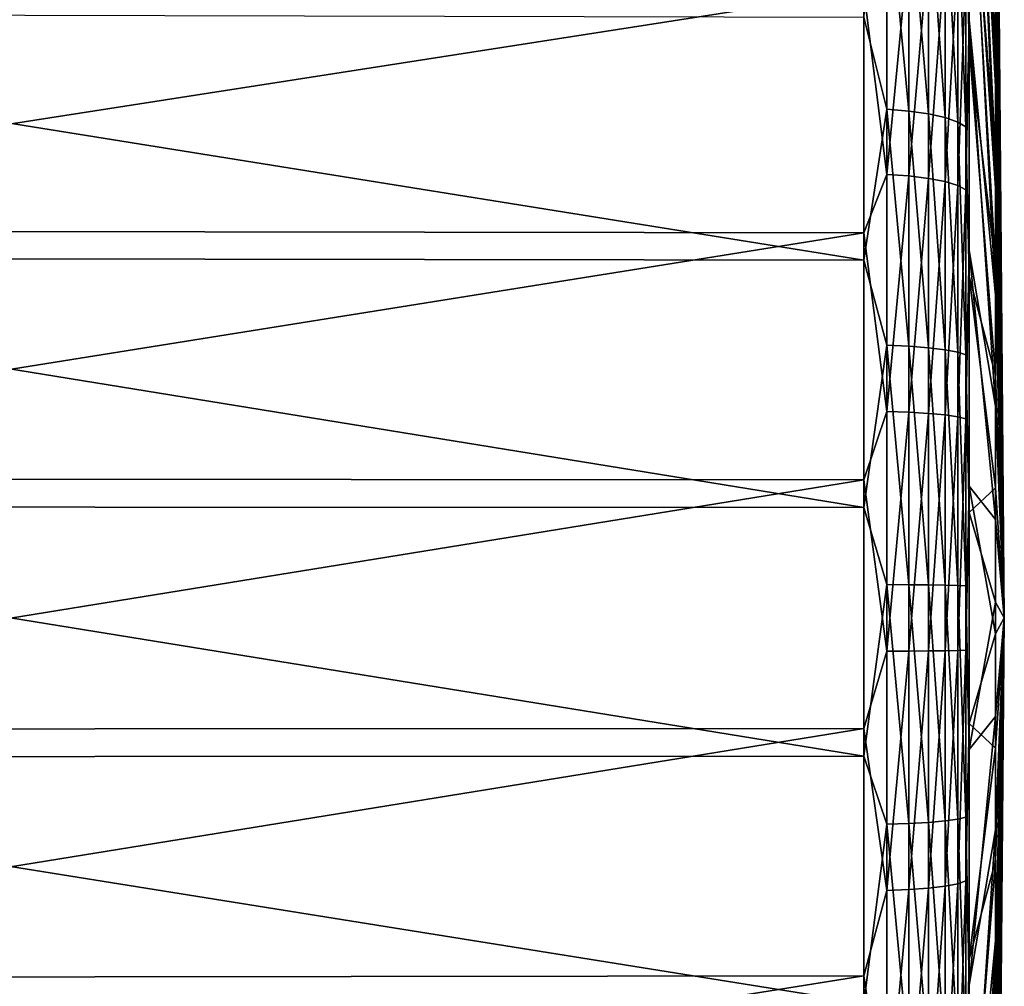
# Model space of a CAD drawing. Header units: metres. Extents: x -25 to 70, y -236 to 25.
# Tile 251 of 256: x 60.33 to 69.6, y -3.47 to 5.63. Entities that reach past the tile are written whole.
import ezdxf

# ---------------------------------------------------------------- set-up
doc = ezdxf.new("R2010")
doc.units = ezdxf.units.M
doc.layers.add('solid_10481002', color=7, linetype='CONTINUOUS')

msp = doc.modelspace()

# ---------------------------------------------------------------- linework, layer by layer
at = {"layer": 'solid_10481002'}
for points in [[(69.515488, 5.002881, 96.605339), (69.267792, 11.619483, 104.16172), (69.267792, 9.736884, 105.361061)], [(69.515488, 5.002881, 96.605339), (69.515488, 5.903954, 96.013985), (69.267792, 11.619483, 104.16172)], [(69.515488, 5.259527, 79.54908), (69.267792, 9.519699, 70.518898), (69.267792, 11.417103, 71.694687)], [(69.515488, 6.142401, 80.167274), (69.515488, 5.259527, 79.54908), (69.267792, 11.417103, 71.694687)], [(69.515488, 9.94631, 87.61071), (69.598061, 0, 88), (69.515488, 9.845915, 86.537605)], [(69.515488, 9.930095, 88.688377), (69.598061, 0, 88), (69.515488, 9.94631, 87.61071)], [(69.515488, 9.797458, 89.757973), (69.598061, 0, 88), (69.515488, 9.930095, 88.688377)], [(69.515488, 9.845915, 86.537605), (69.598061, 0, 88), (69.515488, 9.630085, 85.481644)], [(69.515488, 4.043153, 97.095802), (69.267792, 9.736884, 105.361061), (69.267792, 7.731838, 106.342087)], [(69.515488, 4.043153, 97.095802), (69.515488, 5.002881, 96.605339), (69.267792, 9.736884, 105.361061)], [(69.515488, 9.549954, 90.806961), (69.598061, 0, 88), (69.515488, 9.797458, 89.757973)], [(69.515488, 9.630085, 85.481644), (69.598061, 0, 88), (69.515488, 9.301351, 84.455215)], [(69.515488, 9.190487, 91.823036), (69.598061, 0, 88), (69.515488, 9.549954, 90.806961)], [(69.515488, 4.314991, 79.029968), (69.267792, 7.502579, 69.56295), (69.267792, 9.519699, 70.518898)], [(69.515488, 5.259527, 79.54908), (69.515488, 4.314991, 79.029968), (69.267792, 9.519699, 70.518898)], [(69.515488, 9.301351, 84.455215), (69.598061, 0, 88), (69.515488, 8.863566, 83.470337)], [(69.515488, 8.723269, 92.794289), (69.598061, 0, 88), (69.515488, 9.190487, 91.823036)], [(69.515488, 8.863566, 83.470337), (69.598061, 0, 88), (69.515488, 8.321866, 82.538574)], [(69.515488, 8.723269, 92.794289), (69.515488, 8.153778, 93.709335), (69.598061, 0, 88)], [(69.515488, 8.321866, 82.538574), (69.598061, 0, 88), (69.515488, 7.682599, 81.670837)], [(69.598061, 0, 88), (69.515488, 8.153778, 93.709335), (69.515488, 7.488693, 94.557449)], [(69.237129, 6.1367, 107.161118), (69.267792, 5.62956, 107.092445), (69.267792, 7.731838, 106.342087)], [(69.515488, 3.036023, 97.479622), (69.267792, 7.731838, 106.342087), (69.267792, 5.62956, 107.092445)], [(69.515488, 3.036023, 97.479622), (69.515488, 4.043153, 97.095802), (69.267792, 7.731838, 106.342087)], [(69.515488, 7.682599, 81.670837), (69.598061, 0, 88), (69.515488, 6.95326, 80.877304)], [(69.237129, 6.710429, 69.032196), (69.267792, 7.502579, 69.56295), (69.267792, 5.39111, 68.83886)], [(69.515488, 3.319865, 78.61602), (69.267792, 5.39111, 68.83886), (69.267792, 7.502579, 69.56295)], [(69.515488, 4.314991, 79.029968), (69.515488, 3.319865, 78.61602), (69.267792, 7.502579, 69.56295)], [(69.598061, 0, 88), (69.515488, 7.488693, 94.557449), (69.515488, 6.735809, 95.328674)], [(68.493538, 6.952708, 68.347366), (68.493538, 4.787127, 67.710854), (68.277069, 5.652955, 67.908203)], [(68.699493, 4.770585, 67.78096), (68.493538, 4.787127, 67.710854), (68.493538, 6.952708, 68.347366)], [(68.699493, 6.928682, 68.415276), (68.699493, 4.770585, 67.78096), (68.493538, 6.952708, 68.347366)], [(69.515488, 6.95326, 80.877304), (69.598061, 0, 88), (69.515488, 6.142401, 80.167274)], [(68.884933, 4.744178, 67.892883), (68.699493, 4.770585, 67.78096), (68.699493, 6.928682, 68.415276)], [(68.884933, 6.89033, 68.523689), (68.884933, 4.744178, 67.892883), (68.699493, 6.928682, 68.415276)], [(69.041008, 4.709164, 68.041283), (68.884933, 4.744178, 67.892883), (68.884933, 6.89033, 68.523689)], [(69.041008, 6.839476, 68.667427), (69.041008, 4.709164, 68.041283), (68.884933, 6.89033, 68.523689)], [(69.160301, 4.667209, 68.219093), (69.041008, 4.709164, 68.041283), (69.041008, 6.839476, 68.667427)], [(69.160301, 6.778542, 68.839668), (69.160301, 4.667209, 68.219093), (69.041008, 6.839476, 68.667427)], [(69.237129, 4.620312, 68.417862), (69.160301, 4.667209, 68.219093), (69.160301, 6.778542, 68.839668)], [(69.237129, 6.710429, 69.032196), (69.237129, 4.620312, 68.417862), (69.160301, 6.778542, 68.839668)], [(69.237129, 6.710429, 69.032196), (69.267792, 5.39111, 68.83886), (69.237129, 4.620312, 68.417862)], [(69.598061, 0, 88), (69.515488, 6.735809, 95.328674), (69.515488, 5.903954, 96.013985)], [(68.493538, 4.174513, 108.423996), (68.493538, 6.358265, 107.852928), (68.277069, 5.902986, 108.01976)], [(68.699493, 6.336293, 107.784325), (68.493538, 6.358265, 107.852928), (68.493538, 4.174513, 108.423996)], [(68.699493, 4.160088, 108.353416), (68.699493, 6.336293, 107.784325), (68.493538, 4.174513, 108.423996)], [(68.884933, 6.301219, 107.674812), (68.699493, 6.336293, 107.784325), (68.699493, 4.160088, 108.353416)], [(68.884933, 4.137061, 108.240753), (68.884933, 6.301219, 107.674812), (68.699493, 4.160088, 108.353416)], [(69.041008, 6.254714, 107.529602), (68.884933, 6.301219, 107.674812), (68.884933, 4.137061, 108.240753)], [(69.041008, 4.106527, 108.09137), (69.041008, 6.254714, 107.529602), (68.884933, 4.137061, 108.240753)], [(69.160301, 6.198989, 107.355606), (69.041008, 6.254714, 107.529602), (69.041008, 4.106527, 108.09137)], [(69.160301, 4.069942, 107.912369), (69.160301, 6.198989, 107.355606), (69.041008, 4.106527, 108.09137)], [(69.237129, 6.1367, 107.161118), (69.160301, 6.198989, 107.355606), (69.160301, 4.069942, 107.912369)], [(69.237129, 4.029045, 107.712288), (69.237129, 6.1367, 107.161118), (69.160301, 4.069942, 107.912369)], [(69.237129, 4.029045, 107.712288), (69.267792, 5.62956, 107.092445), (69.237129, 6.1367, 107.161118)], [(69.515488, 6.142401, 80.167274), (69.598061, 0, 88), (69.515488, 5.259527, 79.54908)], [(68.277069, 5.902986, 108.01976), (53.799809, 5.938718, 108.140945), (53.799809, 3.646306, 108.67923)], [(68.277069, 3.624367, 108.55481), (68.277069, 5.902986, 108.01976), (53.799809, 3.646306, 108.67923)], [(68.493538, 4.174513, 108.423996), (68.277069, 5.902986, 108.01976), (68.277069, 3.624367, 108.55481)], [(69.598061, 0, 88), (69.515488, 5.903954, 96.013985), (69.515488, 5.002881, 96.605339)], [(68.277069, 3.367843, 67.401611), (53.799809, 3.388229, 67.276924), (53.799809, 5.687173, 67.786583)], [(68.277069, 5.652955, 67.908203), (68.277069, 3.367843, 67.401611), (53.799809, 5.687173, 67.786583)], [(68.493538, 4.787127, 67.710854), (68.277069, 3.367843, 67.401611), (68.277069, 5.652955, 67.908203)], [(69.237129, 4.029045, 107.712288), (69.267792, 3.456486, 107.602707), (69.267792, 5.62956, 107.092445)], [(69.515488, 1.993298, 97.752304), (69.267792, 5.62956, 107.092445), (69.267792, 3.456486, 107.602707)], [(69.515488, 1.993298, 97.752304), (69.515488, 3.036023, 97.479622), (69.267792, 5.62956, 107.092445)], [(69.237129, 4.620312, 68.417862), (69.267792, 5.39111, 68.83886), (69.267792, 3.211844, 68.355728)], [(69.515488, 2.285817, 78.312088), (69.267792, 3.211844, 68.355728), (69.267792, 5.39111, 68.83886)], [(69.515488, 3.319865, 78.61602), (69.515488, 2.285817, 78.312088), (69.267792, 5.39111, 68.83886)], [(69.515488, 5.259527, 79.54908), (69.598061, 0, 88), (69.515488, 4.314991, 79.029968)], [(69.598061, 0, 88), (69.515488, 5.002881, 96.605339), (69.515488, 4.043153, 97.095802)], [(68.493538, 4.787127, 67.710854), (68.493538, 2.565422, 67.31221), (68.277069, 3.367843, 67.401611)], [(68.699493, 2.556557, 67.383698), (68.493538, 2.565422, 67.31221), (68.493538, 4.787127, 67.710854)], [(68.699493, 4.770585, 67.78096), (68.699493, 2.556557, 67.383698), (68.493538, 4.787127, 67.710854)], [(68.884933, 2.542406, 67.49781), (68.699493, 2.556557, 67.383698), (68.699493, 4.770585, 67.78096)], [(68.884933, 4.744178, 67.892883), (68.884933, 2.542406, 67.49781), (68.699493, 4.770585, 67.78096)], [(69.041008, 2.523642, 67.649132), (68.884933, 2.542406, 67.49781), (68.884933, 4.744178, 67.892883)], [(69.041008, 4.709164, 68.041283), (69.041008, 2.523642, 67.649132), (68.884933, 4.744178, 67.892883)], [(69.160301, 2.501158, 67.830437), (69.041008, 2.523642, 67.649132), (69.041008, 4.709164, 68.041283)], [(69.160301, 4.667209, 68.219093), (69.160301, 2.501158, 67.830437), (69.041008, 4.709164, 68.041283)], [(69.237129, 2.476026, 68.033112), (69.160301, 2.501158, 67.830437), (69.160301, 4.667209, 68.219093)], [(69.237129, 4.620312, 68.417862), (69.237129, 2.476026, 68.033112), (69.160301, 4.667209, 68.219093)], [(69.237129, 4.620312, 68.417862), (69.267792, 3.211844, 68.355728), (69.237129, 2.476026, 68.033112)], [(69.515488, 4.314991, 79.029968), (69.598061, 0, 88), (69.515488, 3.319865, 78.61602)], [(68.493538, 1.94182, 108.755615), (68.493538, 4.174513, 108.423996), (68.277069, 3.624367, 108.55481)], [(68.699493, 4.160088, 108.353416), (68.493538, 4.174513, 108.423996), (68.493538, 1.94182, 108.755615)], [(68.699493, 1.93511, 108.683891), (68.699493, 4.160088, 108.353416), (68.493538, 1.94182, 108.755615)], [(68.884933, 4.137061, 108.240753), (68.699493, 4.160088, 108.353416), (68.699493, 1.93511, 108.683891)], [(68.884933, 1.924398, 108.569397), (68.884933, 4.137061, 108.240753), (68.699493, 1.93511, 108.683891)], [(69.041008, 4.106527, 108.09137), (68.884933, 4.137061, 108.240753), (68.884933, 1.924398, 108.569397)], [(69.041008, 1.910195, 108.417587), (69.041008, 4.106527, 108.09137), (68.884933, 1.924398, 108.569397)], [(69.160301, 4.069942, 107.912369), (69.041008, 4.106527, 108.09137), (69.041008, 1.910195, 108.417587)], [(69.160301, 1.893177, 108.23568), (69.160301, 4.069942, 107.912369), (69.041008, 1.910195, 108.417587)], [(69.237129, 4.029045, 107.712288), (69.160301, 4.069942, 107.912369), (69.160301, 1.893177, 108.23568)], [(69.237129, 1.874154, 108.032349), (69.237129, 4.029045, 107.712288), (69.160301, 1.893177, 108.23568)], [(69.237129, 1.874154, 108.032349), (69.267792, 3.456486, 107.602707), (69.237129, 4.029045, 107.712288)], [(69.598061, 0, 88), (69.515488, 4.043153, 97.095802), (69.515488, 3.036023, 97.479622)], [(68.277069, 3.624367, 108.55481), (53.799809, 3.646306, 108.67923), (53.799809, 1.30804, 108.957458)], [(68.277069, 1.30017, 108.83136), (68.277069, 3.624367, 108.55481), (53.799809, 1.30804, 108.957458)], [(68.493538, 1.94182, 108.755615), (68.277069, 3.624367, 108.55481), (68.277069, 1.30017, 108.83136)], [(69.237129, 1.874154, 108.032349), (69.267792, 1.239946, 107.866455), (69.267792, 3.456486, 107.602707)], [(69.515488, 0.927204, 97.910645), (69.267792, 3.456486, 107.602707), (69.267792, 1.239946, 107.866455)], [(69.515488, 0.927204, 97.910645), (69.515488, 1.993298, 97.752304), (69.267792, 3.456486, 107.602707)], [(68.277069, 1.040378, 67.154045), (53.799809, 1.046676, 67.027863), (53.799809, 3.388229, 67.276924)], [(68.277069, 3.367843, 67.401611), (68.277069, 1.040378, 67.154045), (53.799809, 3.388229, 67.276924)], [(68.493538, 2.565422, 67.31221), (68.277069, 1.040378, 67.154045), (68.277069, 3.367843, 67.401611)], [(69.515488, 3.319865, 78.61602), (69.598061, 0, 88), (69.515488, 2.285817, 78.312088)], [(69.237129, 2.476026, 68.033112), (69.267792, 3.211844, 68.355728), (69.267792, 0.992188, 68.119629)], [(69.515488, 1.22497, 78.121735), (69.267792, 0.992188, 68.119629), (69.267792, 3.211844, 68.355728)], [(69.515488, 2.285817, 78.312088), (69.515488, 1.22497, 78.121735), (69.267792, 3.211844, 68.355728)], [(69.598061, 0, 88), (69.515488, 3.036023, 97.479622), (69.515488, 1.993298, 97.752304)], [(68.493538, 2.565422, 67.31221), (68.493538, 0.31364, 67.156105), (68.277069, 1.040378, 67.154045)], [(68.699493, 0.312556, 67.228134), (68.493538, 0.31364, 67.156105), (68.493538, 2.565422, 67.31221)], [(68.699493, 2.556557, 67.383698), (68.699493, 0.312556, 67.228134), (68.493538, 2.565422, 67.31221)], [(68.884933, 0.310826, 67.343117), (68.699493, 0.312556, 67.228134), (68.699493, 2.556557, 67.383698)], [(68.884933, 2.542406, 67.49781), (68.884933, 0.310826, 67.343117), (68.699493, 2.556557, 67.383698)], [(69.041008, 0.308532, 67.495575), (68.884933, 0.310826, 67.343117), (68.884933, 2.542406, 67.49781)], [(69.041008, 2.523642, 67.649132), (69.041008, 0.308532, 67.495575), (68.884933, 2.542406, 67.49781)], [(69.160301, 0.305783, 67.678253), (69.041008, 0.308532, 67.495575), (69.041008, 2.523642, 67.649132)], [(69.160301, 2.501158, 67.830437), (69.160301, 0.305783, 67.678253), (69.041008, 2.523642, 67.649132)], [(69.237129, 0.30271, 67.882454), (69.160301, 0.305783, 67.678253), (69.160301, 2.501158, 67.830437)], [(69.237129, 2.476026, 68.033112), (69.237129, 0.30271, 67.882454), (69.160301, 2.501158, 67.830437)], [(69.237129, 2.476026, 68.033112), (69.267792, 0.992188, 68.119629), (69.237129, 0.30271, 67.882454)], [(69.515488, 2.285817, 78.312088), (69.598061, 0, 88), (69.515488, 1.22497, 78.121735)], [(69.598061, 0, 88), (69.515488, 1.993298, 97.752304), (69.515488, 0.927204, 97.910645)], [(68.493538, -0.31364, 108.843895), (68.493538, 1.94182, 108.755615), (68.277069, 1.30017, 108.83136)], [(68.699493, 1.93511, 108.683891), (68.493538, 1.94182, 108.755615), (68.493538, -0.31364, 108.843895)], [(68.699493, -0.312556, 108.771866), (68.699493, 1.93511, 108.683891), (68.493538, -0.31364, 108.843895)], [(68.884933, 1.924398, 108.569397), (68.699493, 1.93511, 108.683891), (68.699493, -0.312556, 108.771866)], [(68.884933, -0.310826, 108.656883), (68.884933, 1.924398, 108.569397), (68.699493, -0.312556, 108.771866)], [(69.041008, 1.910195, 108.417587), (68.884933, 1.924398, 108.569397), (68.884933, -0.310826, 108.656883)], [(69.041008, -0.308532, 108.504425), (69.041008, 1.910195, 108.417587), (68.884933, -0.310826, 108.656883)], [(69.160301, 1.893177, 108.23568), (69.041008, 1.910195, 108.417587), (69.041008, -0.308532, 108.504425)], [(69.160301, -0.305783, 108.321747), (69.160301, 1.893177, 108.23568), (69.041008, -0.308532, 108.504425)], [(69.237129, 1.874154, 108.032349), (69.160301, 1.893177, 108.23568), (69.160301, -0.305783, 108.321747)], [(69.237129, -0.30271, 108.117546), (69.237129, 1.874154, 108.032349), (69.160301, -0.305783, 108.321747)], [(69.237129, -0.30271, 108.117546), (69.267792, 1.239946, 107.866455), (69.237129, 1.874154, 108.032349)], [(68.277069, 1.30017, 108.83136), (53.799809, 1.30804, 108.957458), (53.799809, -1.046676, 108.972137)], [(68.277069, -1.040378, 108.845955), (68.277069, 1.30017, 108.83136), (53.799809, -1.046676, 108.972137)], [(68.493538, -0.31364, 108.843895), (68.277069, 1.30017, 108.83136), (68.277069, -1.040378, 108.845955)], [(69.237129, -0.30271, 108.117546), (69.267792, -0.992188, 107.880371), (69.267792, 1.239946, 107.866455)], [(69.515488, -0.149761, 97.952797), (69.267792, 1.239946, 107.866455), (69.267792, -0.992188, 107.880371)], [(69.515488, -0.149761, 97.952797), (69.515488, 0.927204, 97.910645), (69.267792, 1.239946, 107.866455)], [(69.515488, 1.22497, 78.121735), (69.515488, 0.149761, 78.047203), (69.267792, 0.992188, 68.119629)], [(69.515488, 1.22497, 78.121735), (69.598061, 0, 88), (69.515488, 0.149761, 78.047203)], [(68.277069, -1.30017, 67.16864), (53.799809, -1.30804, 67.042542), (53.799809, 1.046676, 67.027863)], [(68.277069, 1.040378, 67.154045), (68.277069, -1.30017, 67.16864), (53.799809, 1.046676, 67.027863)], [(68.493538, 0.31364, 67.156105), (68.277069, -1.30017, 67.16864), (68.277069, 1.040378, 67.154045)], [(69.237129, 0.30271, 67.882454), (69.267792, 0.992188, 68.119629), (69.267792, -1.239946, 68.133545)], [(69.515488, 0.149761, 78.047203), (69.267792, -1.239946, 68.133545), (69.267792, 0.992188, 68.119629)], [(69.598061, 0, 88), (69.515488, 0.927204, 97.910645), (69.515488, -0.149761, 97.952797)], [(68.493538, 0.31364, 67.156105), (68.493538, -1.94182, 67.244385), (68.277069, -1.30017, 67.16864)], [(68.699493, -1.93511, 67.316109), (68.493538, -1.94182, 67.244385), (68.493538, 0.31364, 67.156105)], [(68.699493, 0.312556, 67.228134), (68.699493, -1.93511, 67.316109), (68.493538, 0.31364, 67.156105)], [(68.884933, -1.924398, 67.430603), (68.699493, -1.93511, 67.316109), (68.699493, 0.312556, 67.228134)], [(68.884933, 0.310826, 67.343117), (68.884933, -1.924398, 67.430603), (68.699493, 0.312556, 67.228134)], [(69.041008, -1.910195, 67.582413), (68.884933, -1.924398, 67.430603), (68.884933, 0.310826, 67.343117)], [(69.041008, 0.308532, 67.495575), (69.041008, -1.910195, 67.582413), (68.884933, 0.310826, 67.343117)], [(69.160301, -1.893177, 67.76432), (69.041008, -1.910195, 67.582413), (69.041008, 0.308532, 67.495575)], [(69.160301, 0.305783, 67.678253), (69.160301, -1.893177, 67.76432), (69.041008, 0.308532, 67.495575)], [(69.237129, -1.874154, 67.967651), (69.160301, -1.893177, 67.76432), (69.160301, 0.305783, 67.678253)], [(69.237129, 0.30271, 67.882454), (69.237129, -1.874154, 67.967651), (69.160301, 0.305783, 67.678253)], [(69.237129, 0.30271, 67.882454), (69.267792, -1.239946, 68.133545), (69.237129, -1.874154, 67.967651)], [(69.515488, 0.149761, 78.047203), (69.515488, -0.927204, 78.089355), (69.267792, -1.239946, 68.133545)], [(69.515488, 0.149761, 78.047203), (69.598061, 0, 88), (69.515488, -0.927204, 78.089355)], [(69.598061, 0, 88), (69.515488, -0.149761, 97.952797), (69.515488, -1.22497, 97.878265)], [(69.598061, 0, 88), (69.515488, -1.22497, 97.878265), (69.515488, -2.285817, 97.687912)], [(69.598061, 0, 88), (69.515488, -2.285817, 97.687912), (69.515488, -3.319865, 97.38398)], [(69.598061, 0, 88), (69.515488, -3.319865, 97.38398), (69.515488, -4.314991, 96.970032)], [(69.598061, 0, 88), (69.515488, -4.314991, 96.970032), (69.515488, -5.259527, 96.45092)], [(69.598061, 0, 88), (69.515488, -5.259527, 96.45092), (69.515488, -6.142401, 95.832726)], [(69.598061, 0, 88), (69.515488, -6.142401, 95.832726), (69.515488, -6.95326, 95.122696)], [(69.598061, 0, 88), (69.515488, -6.95326, 95.122696), (69.515488, -7.682599, 94.329163)], [(69.598061, 0, 88), (69.515488, -7.682599, 94.329163), (69.515488, -8.321866, 93.461426)], [(69.598061, 0, 88), (69.515488, -8.321866, 93.461426), (69.515488, -8.863566, 92.529663)], [(69.598061, 0, 88), (69.515488, -8.863566, 92.529663), (69.515488, -9.301351, 91.544785)], [(69.598061, 0, 88), (69.515488, -9.301351, 91.544785), (69.515488, -9.630085, 90.518356)], [(69.598061, 0, 88), (69.515488, -9.630085, 90.518356), (69.515488, -9.845915, 89.462395)], [(69.598061, 0, 88), (69.515488, -9.845915, 89.462395), (69.515488, -9.94631, 88.38929)], [(69.598061, 0, 88), (69.515488, -9.94631, 88.38929), (69.515488, -9.930095, 87.311623)], [(69.598061, 0, 88), (69.515488, -9.930095, 87.311623), (69.515488, -9.797458, 86.242027)], [(69.598061, 0, 88), (69.515488, -9.797458, 86.242027), (69.515488, -9.549954, 85.193039)], [(69.598061, 0, 88), (69.515488, -9.549954, 85.193039), (69.515488, -9.190487, 84.176964)], [(69.598061, 0, 88), (69.515488, -9.190487, 84.176964), (69.515488, -8.723269, 83.205711)], [(69.598061, 0, 88), (69.515488, -8.723269, 83.205711), (69.515488, -8.153778, 82.290665)], [(69.515488, -7.488693, 81.442551), (69.598061, 0, 88), (69.515488, -8.153778, 82.290665)], [(69.515488, -6.735809, 80.671326), (69.598061, 0, 88), (69.515488, -7.488693, 81.442551)], [(69.515488, -5.903954, 79.986015), (69.598061, 0, 88), (69.515488, -6.735809, 80.671326)], [(69.515488, -5.002881, 79.394661), (69.598061, 0, 88), (69.515488, -5.903954, 79.986015)], [(69.515488, -4.043153, 78.904198), (69.598061, 0, 88), (69.515488, -5.002881, 79.394661)], [(69.515488, -3.036023, 78.520378), (69.598061, 0, 88), (69.515488, -4.043153, 78.904198)], [(69.515488, -1.993298, 78.247696), (69.598061, 0, 88), (69.515488, -3.036023, 78.520378)], [(69.515488, -0.927204, 78.089355), (69.598061, 0, 88), (69.515488, -1.993298, 78.247696)], [(69.515488, -1.22497, 97.878265), (69.515488, -0.149761, 97.952797), (69.267792, -0.992188, 107.880371)], [(68.493538, -2.565422, 108.68779), (68.493538, -0.31364, 108.843895), (68.277069, -1.040378, 108.845955)], [(68.699493, -0.312556, 108.771866), (68.493538, -0.31364, 108.843895), (68.493538, -2.565422, 108.68779)], [(68.699493, -2.556557, 108.616302), (68.699493, -0.312556, 108.771866), (68.493538, -2.565422, 108.68779)], [(68.884933, -0.310826, 108.656883), (68.699493, -0.312556, 108.771866), (68.699493, -2.556557, 108.616302)], [(68.884933, -2.542406, 108.50219), (68.884933, -0.310826, 108.656883), (68.699493, -2.556557, 108.616302)], [(69.041008, -0.308532, 108.504425), (68.884933, -0.310826, 108.656883), (68.884933, -2.542406, 108.50219)], [(69.041008, -2.523642, 108.350868), (69.041008, -0.308532, 108.504425), (68.884933, -2.542406, 108.50219)], [(69.160301, -0.305783, 108.321747), (69.041008, -0.308532, 108.504425), (69.041008, -2.523642, 108.350868)], [(69.160301, -2.501158, 108.169563), (69.160301, -0.305783, 108.321747), (69.041008, -2.523642, 108.350868)], [(69.237129, -0.30271, 108.117546), (69.160301, -0.305783, 108.321747), (69.160301, -2.501158, 108.169563)], [(69.237129, -2.476026, 107.966888), (69.237129, -0.30271, 108.117546), (69.160301, -2.501158, 108.169563)], [(69.237129, -2.476026, 107.966888), (69.267792, -0.992188, 107.880371), (69.237129, -0.30271, 108.117546)], [(69.237129, -2.476026, 107.966888), (69.267792, -3.211844, 107.644272), (69.267792, -0.992188, 107.880371)], [(69.515488, -0.927204, 78.089355), (69.267792, -3.456486, 68.397293), (69.267792, -1.239946, 68.133545)], [(69.515488, -0.927204, 78.089355), (69.515488, -1.993298, 78.247696), (69.267792, -3.456486, 68.397293)], [(69.515488, -1.22497, 97.878265), (69.267792, -0.992188, 107.880371), (69.267792, -3.211844, 107.644272)], [(68.277069, -1.040378, 108.845955), (53.799809, -1.046676, 108.972137), (53.799809, -3.388229, 108.723076)], [(68.277069, -3.367843, 108.598389), (68.277069, -1.040378, 108.845955), (53.799809, -3.388229, 108.723076)], [(68.493538, -2.565422, 108.68779), (68.277069, -1.040378, 108.845955), (68.277069, -3.367843, 108.598389)], [(69.237129, -1.874154, 67.967651), (69.267792, -1.239946, 68.133545), (69.267792, -3.456486, 68.397293)], [(69.515488, -2.285817, 97.687912), (69.515488, -1.22497, 97.878265), (69.267792, -3.211844, 107.644272)], [(68.277069, -1.30017, 67.16864), (68.277069, -3.624367, 67.44519), (53.799809, -1.30804, 67.042542)], [(68.277069, -3.624367, 67.44519), (53.799809, -3.646306, 67.32077), (53.799809, -1.30804, 67.042542)], [(68.493538, -1.94182, 67.244385), (68.277069, -3.624367, 67.44519), (68.277069, -1.30017, 67.16864)], [(68.493538, -1.94182, 67.244385), (68.493538, -4.174513, 67.576004), (68.277069, -3.624367, 67.44519)], [(68.699493, -1.93511, 67.316109), (68.699493, -4.160088, 67.646584), (68.493538, -1.94182, 67.244385)], [(68.699493, -4.160088, 67.646584), (68.493538, -4.174513, 67.576004), (68.493538, -1.94182, 67.244385)], [(68.884933, -1.924398, 67.430603), (68.884933, -4.137061, 67.759247), (68.699493, -1.93511, 67.316109)], [(68.884933, -4.137061, 67.759247), (68.699493, -4.160088, 67.646584), (68.699493, -1.93511, 67.316109)], [(69.041008, -1.910195, 67.582413), (69.041008, -4.106527, 67.90863), (68.884933, -1.924398, 67.430603)], [(69.041008, -4.106527, 67.90863), (68.884933, -4.137061, 67.759247), (68.884933, -1.924398, 67.430603)], [(69.160301, -1.893177, 67.76432), (69.160301, -4.069942, 68.087631), (69.041008, -1.910195, 67.582413)], [(69.160301, -4.069942, 68.087631), (69.041008, -4.106527, 67.90863), (69.041008, -1.910195, 67.582413)], [(69.237129, -1.874154, 67.967651), (69.237129, -4.029045, 68.287712), (69.160301, -1.893177, 67.76432)], [(69.237129, -4.029045, 68.287712), (69.160301, -4.069942, 68.087631), (69.160301, -1.893177, 67.76432)], [(69.237129, -1.874154, 67.967651), (69.267792, -3.456486, 68.397293), (69.237129, -4.029045, 68.287712)], [(69.515488, -1.993298, 78.247696), (69.267792, -5.62956, 68.907555), (69.267792, -3.456486, 68.397293)], [(69.515488, -1.993298, 78.247696), (69.515488, -3.036023, 78.520378), (69.267792, -5.62956, 68.907555)], [(69.515488, -2.285817, 97.687912), (69.267792, -3.211844, 107.644272), (69.267792, -5.39111, 107.16114)], [(69.515488, -3.319865, 97.38398), (69.515488, -2.285817, 97.687912), (69.267792, -5.39111, 107.16114)], [(69.160301, -2.501158, 108.169563), (69.041008, -2.523642, 108.350868), (69.041008, -4.709164, 107.958717)], [(69.160301, -4.667209, 107.780907), (69.160301, -2.501158, 108.169563), (69.041008, -4.709164, 107.958717)], [(69.237129, -2.476026, 107.966888), (69.160301, -2.501158, 108.169563), (69.160301, -4.667209, 107.780907)], [(69.237129, -4.620312, 107.582138), (69.237129, -2.476026, 107.966888), (69.160301, -4.667209, 107.780907)], [(69.237129, -4.620312, 107.582138), (69.267792, -3.211844, 107.644272), (69.237129, -2.476026, 107.966888)], [(68.493538, -4.787127, 108.289146), (68.493538, -2.565422, 108.68779), (68.277069, -3.367843, 108.598389)], [(68.699493, -2.556557, 108.616302), (68.493538, -2.565422, 108.68779), (68.493538, -4.787127, 108.289146)], [(68.699493, -4.770585, 108.21904), (68.699493, -2.556557, 108.616302), (68.493538, -4.787127, 108.289146)], [(68.884933, -2.542406, 108.50219), (68.699493, -2.556557, 108.616302), (68.699493, -4.770585, 108.21904)], [(68.884933, -4.744178, 108.107117), (68.884933, -2.542406, 108.50219), (68.699493, -4.770585, 108.21904)], [(69.041008, -2.523642, 108.350868), (68.884933, -2.542406, 108.50219), (68.884933, -4.744178, 108.107117)], [(69.041008, -4.709164, 107.958717), (69.041008, -2.523642, 108.350868), (68.884933, -4.744178, 108.107117)], [(69.515488, -3.036023, 78.520378), (69.267792, -7.731838, 69.657913), (69.267792, -5.62956, 68.907555)], [(69.515488, -3.036023, 78.520378), (69.515488, -4.043153, 78.904198), (69.267792, -7.731838, 69.657913)], [(69.237129, -4.620312, 107.582138), (69.267792, -5.39111, 107.16114), (69.267792, -3.211844, 107.644272)], [(69.515488, -3.319865, 97.38398), (69.267792, -5.39111, 107.16114), (69.267792, -7.502579, 106.43705)], [(69.515488, -4.314991, 96.970032), (69.515488, -3.319865, 97.38398), (69.267792, -7.502579, 106.43705)], [(68.277069, -3.367843, 108.598389), (53.799809, -3.388229, 108.723076), (53.799809, -5.687173, 108.213417)], [(68.277069, -5.652955, 108.091797), (68.277069, -3.367843, 108.598389), (53.799809, -5.687173, 108.213417)], [(68.493538, -4.787127, 108.289146), (68.277069, -3.367843, 108.598389), (68.277069, -5.652955, 108.091797)], [(69.237129, -4.029045, 68.287712), (69.267792, -3.456486, 68.397293), (69.267792, -5.62956, 68.907555)]]:
    msp.add_3dface(points, dxfattribs=at)

doc.saveas('drawing.dxf')
